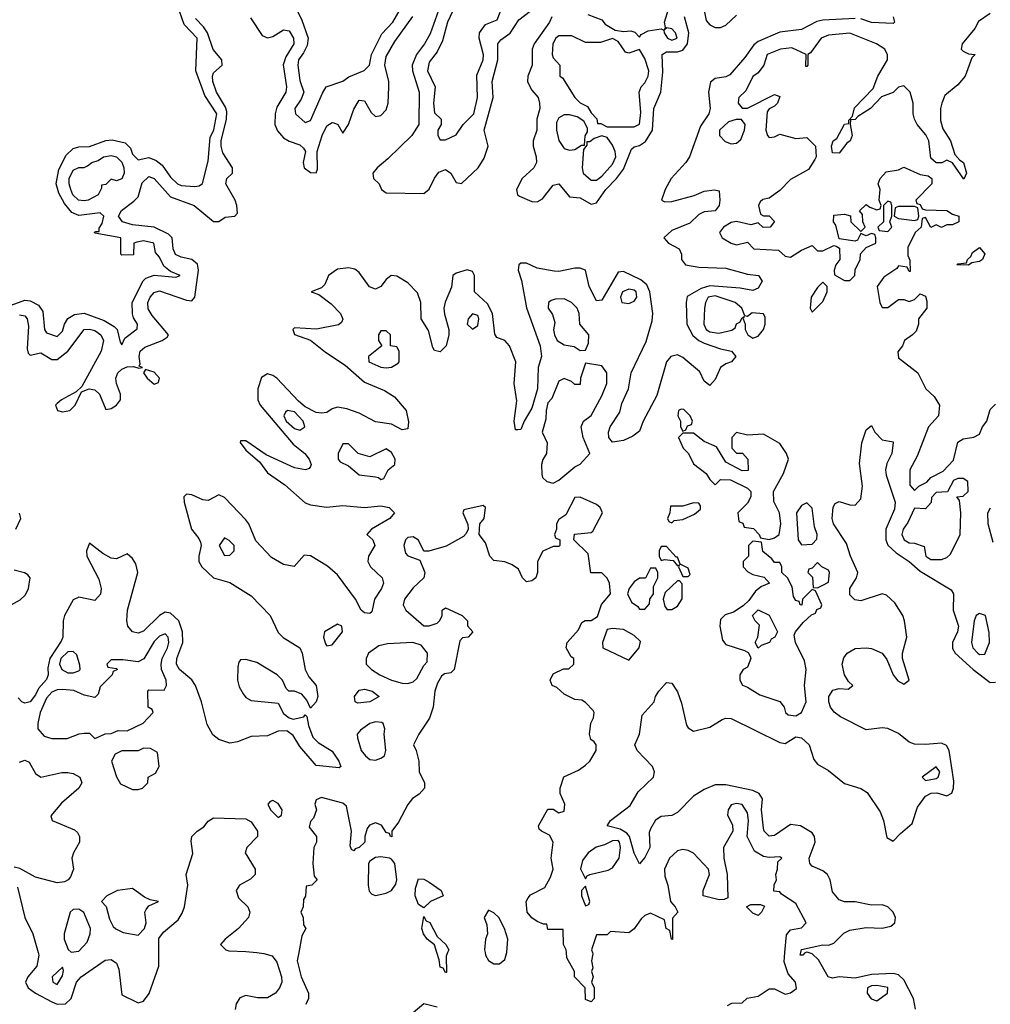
# Model space of a CAD drawing. Header units: inches. Extents: x 2710684 to 2828758, y 857022 to 965663.
# Tile 113 of 256: x 2766071 to 2769671, y 859808 to 863459. Entities that reach past the tile are written whole.
import ezdxf

# ---------------------------------------------------------------- set-up
doc = ezdxf.new("R2010")
doc.units = ezdxf.units.IN
doc.header["$MEASUREMENT"] = 0
doc.layers.add('C7865', color=7, linetype='Continuous')
doc.layers.add('C7866', color=7, linetype='Continuous')

msp = doc.modelspace()

# ---------------------------------------------------------------- linework, layer by layer
at = {"layer": 'C7865', "color": 4}
for points, elevation in [([(2766139.7, 860000), (2766142.4, 859990), (2766134.6, 859950), (2766100.9, 859910), (2766092.4, 859890), (2766102.6, 859870), (2766129.6, 859849.6), (2766190, 859817.3), (2766210, 859808.8), (2766240.9, 859810), (2766261.5, 859830), (2766281.7, 859890), (2766298.7, 859910), (2766388.5, 859971.5), (2766410, 859974.4), (2766430, 859960.7), (2766438.9, 859938.9), (2766450, 859844), (2766510, 859814), (2766530, 859820.3), (2766551.6, 859848.4), (2766587.4, 859950), (2766587.4, 860000)], 4), ([(2766950.1, 860000), (2766976.9, 859996.9), (2767007.7, 859987.8), (2767025.1, 859965.1), (2767042.3, 859910), (2767042.7, 859890), (2767035.2, 859870), (2767019.6, 859850), (2766990, 859832.5), (2766952.4, 859832.4), (2766910, 859840.9), (2766887, 859833), (2766873.6, 859810), (2766870, 859789.5)], 4), ([(2767106.3, 860000), (2767100.7, 859970), (2767114.8, 859910), (2767142, 859850), (2767142, 859830), (2767132.7, 859807.3)], 8), ([(2767657.9, 860000), (2767652.7, 859987.3), (2767654, 859926), (2767650, 859926), (2767642, 859942), (2767630, 859946), (2767627.3, 859972.7), (2767618.4, 860000)], 8), ([(2767796.8, 860000), (2767798.8, 859990), (2767810, 859971.3), (2767830, 859958), (2767850, 859958), (2767870, 859974), (2767877.4, 860000)], 12), ([(2768194.9, 860000), (2768196, 859996), (2768191.3, 859970), (2768196, 859944), (2768192, 859930), (2768198, 859910), (2768192, 859890), (2768202, 859870), (2768202, 859830), (2768190, 859818), (2768170, 859826), (2768168, 859870), (2768128, 859910), (2768128, 859930), (2768100.4, 859980.4), (2768098.8, 860000)], 8), ([(2768696.4, 859803.6), (2768712.7, 859812.7), (2768750, 859814), (2768768.4, 859831.6), (2768810, 859838), (2768850, 859866), (2768870, 859866), (2768910, 859846), (2768930, 859851), (2768952.5, 859867.5), (2768948.7, 859890), (2768921.3, 859921.3), (2768906, 859966), (2768908.9, 860000)], 8), ([(2768986, 860000), (2768981.4, 859998.6), (2768976, 859990), (2768965.2, 859990), (2768967.4, 860000)], 4), ([(2769393.8, 859790), (2769385.3, 859830), (2769350, 859898.7), (2769330, 859918.2), (2769310, 859922.5), (2769230, 859919.4), (2769170, 859905.1), (2769110, 859909.7), (2769085.4, 859905.4), (2769069.8, 859909.8), (2769033.6, 859973.6), (2769010, 859996), (2768994.6, 860000)], 4), ([(2767530, 859778), (2767570, 859811), (2767618.8, 859798.8)], 8)]:
    msp.add_lwpolyline(points, dxfattribs=dict(at, elevation=elevation))
at = {"layer": 'C7865', "color": 4, "elevation": 8}
for points in [[(2766230, 859946), (2766192, 859910), (2766194, 859890), (2766210, 859882), (2766230, 859914), (2766234, 859934)], [(2769250, 859878.7), (2769230, 859876.9), (2769214.8, 859870), (2769214, 859850), (2769228.3, 859828.3), (2769250, 859821), (2769289, 859850), (2769291.2, 859871.2)]]:
    msp.add_lwpolyline(points, close=True, dxfattribs=at)
at = {"layer": 'C7866', "color": 4}
for points, elevation in [([(2768178, 863478), (2768230, 863458), (2768242, 863442), (2768279.8, 863419.8), (2768310, 863414.8), (2768338, 863418), (2768352.7, 863412.7), (2768370, 863394), (2768375.3, 863404.7), (2768402, 863418), (2768450, 863424.7), (2768459.8, 863419.8), (2768461, 863410), (2768474, 863390), (2768490, 863382.6), (2768509.2, 863390), (2768502.7, 863410), (2768490, 863425.2), (2768471.6, 863428.4), (2768462, 863422), (2768466, 863430), (2768462, 863450), (2768494.8, 863554.8)], 8), ([(2768597.1, 863557.1), (2768616.4, 863456.4), (2768630, 863440.3), (2768650, 863430.2), (2768670, 863430.2), (2768690, 863439.1), (2768730, 863475.5)], 4), ([(2767686, 863510), (2767657.1, 863450), (2767639.5, 863380.5), (2767619.9, 863340.1), (2767590, 863302), (2767583, 863270), (2767611.3, 863210), (2767606, 863150), (2767610, 863114), (2767634, 863090), (2767634, 863070), (2767622, 863050), (2767622, 863030), (2767630, 863014), (2767650, 863014), (2767690, 863032), (2767715.3, 863070), (2767755.1, 863110), (2767768.9, 863171.1), (2767767, 863253), (2767789.4, 863310), (2767791.2, 863328.8), (2767774.5, 863390), (2767776, 863410), (2767798.6, 863441.4), (2767841.2, 863458.8), (2767864.5, 863515.5)], 8), ([(2766039.5, 862400.5), (2766090, 862419.5), (2766110, 862416.4), (2766140.9, 862400.9), (2766157.5, 862377.5), (2766162.8, 862310), (2766170, 862298), (2766210, 862284.7), (2766230, 862304.7), (2766237.2, 862330), (2766249.4, 862350.6), (2766274, 862366), (2766310, 862371), (2766384.1, 862344.1), (2766422, 862322), (2766432, 862310), (2766443.6, 862263.6), (2766450, 862254), (2766461.2, 862278.8), (2766507.3, 862312.7), (2766508, 862330), (2766493.2, 862353.2), (2766488.9, 862368.9), (2766488, 862410), (2766528.9, 862491.1), (2766539, 862501), (2766570, 862511.3), (2766650, 862504.7), (2766666, 862510), (2766630, 862526), (2766605.6, 862545.6), (2766590, 862578), (2766575.3, 862595.3), (2766568, 862630), (2766530, 862639), (2766505.4, 862634.6), (2766494, 862630), (2766492.7, 862587.3), (2766450, 862586), (2766446, 862590), (2766446, 862650), (2766350, 862668), (2766349.1, 862670.9), (2766354, 862674), (2766366, 862674), (2766366, 862686), (2766376.6, 862703.4), (2766382.9, 862730), (2766370, 862742.9), (2766290, 862733.3), (2766264.6, 862744.6), (2766237.6, 862777.6), (2766215.9, 862815.9), (2766206.3, 862850), (2766216.6, 862903.4), (2766243.6, 862956.4), (2766270, 862981.7), (2766290, 862987.8), (2766330, 862988.9), (2766390, 863010.7), (2766413.7, 863013.7), (2766462.5, 863002.5), (2766482.5, 862982.5), (2766490, 862961), (2766510, 862938.8), (2766550, 862947.7), (2766576.7, 862936.7), (2766599.5, 862919.5), (2766630, 862874.8), (2766656, 862850), (2766670, 862843.8), (2766719.3, 862840.7), (2766737.2, 862842.8), (2766748.9, 862851.1), (2766770, 862934), (2766778, 863022), (2766791.2, 863051.2), (2766801.6, 863110), (2766757.7, 863177.7), (2766724, 863270), (2766729.2, 863390), (2766681.1, 863441.1), (2766664, 863490)], 8), ([(2767101, 863490), (2767117.5, 863457.5), (2767140.5, 863390), (2767137, 863363), (2767124.2, 863335.8), (2767104.9, 863310), (2767102.8, 863290), (2767110, 863234), (2767124.7, 863190), (2767115.3, 863164.7), (2767092, 863130), (2767094, 863110), (2767130, 863078), (2767150, 863084.7), (2767193.6, 863186.4), (2767208, 863210), (2767270, 863231), (2767292.3, 863247.7), (2767348.9, 863271.1), (2767368, 863290), (2767376, 863330), (2767413.6, 863406.4), (2767455.1, 863450), (2767482.7, 863497.3)], 8), ([(2767630.2, 863510), (2767593.1, 863406.9), (2767572.6, 863370), (2767542.4, 863330), (2767526.2, 863290), (2767528.2, 863270), (2767552.4, 863190), (2767551.3, 863070), (2767524.9, 863030), (2767436.7, 862943.3), (2767396.5, 862910), (2767381.1, 862890), (2767383, 862870), (2767404.4, 862850), (2767412.7, 862830), (2767430, 862817), (2767570, 862814), (2767590, 862830.4), (2767609.1, 862870.9), (2767625.9, 862894.1), (2767650, 862903.7), (2767670, 862890.4), (2767690, 862854.9), (2767710, 862852), (2767771, 862910), (2767794, 862946), (2767808.7, 862990), (2767793.1, 863050), (2767826.6, 863170), (2767823.5, 863230), (2767843.9, 863310), (2767844.7, 863370), (2767855.6, 863384.4), (2767890.6, 863409.4), (2767921.6, 863458.4), (2767964.2, 863490)], 4), ([(2769670, 863482), (2769627.3, 863452.7), (2769613.7, 863426.3), (2769566, 863370), (2769562, 863350), (2769570, 863342), (2769590, 863332), (2769614, 863330), (2769602, 863318), (2769577.3, 863250), (2769550, 863218), (2769502.3, 863177.7), (2769490.4, 863150), (2769485.5, 863130), (2769485.5, 863085.5), (2769494.9, 863054.9), (2769522.8, 863010), (2769539.6, 862959.6), (2769558, 862938), (2769571, 862930), (2769582, 862890), (2769572.7, 862867.3), (2769530, 862928), (2769510, 862938), (2769491.1, 862928.9), (2769470, 862928), (2769450, 862946), (2769442.7, 863010), (2769431.8, 863031.8), (2769399, 863070), (2769389, 863090), (2769384, 863110), (2769384, 863150), (2769374, 863190), (2769350, 863213.2), (2769330, 863208.7), (2769310, 863188.7), (2769267.1, 863172.9), (2769226.8, 863130), (2769179.8, 863100.2), (2769170, 863088.7), (2769152.7, 863087.3), (2769151.3, 863070), (2769158.8, 863030), (2769151, 863010), (2769138.8, 863001.2), (2769110, 862964), (2769085.2, 862965.2), (2769082, 862990), (2769088, 863010), (2769102, 863018), (2769130, 863072), (2769146, 863074), (2769146, 863086), (2769159, 863101), (2769167.2, 863132.8), (2769236, 863204), (2769254, 863250), (2769289.2, 863310), (2769289.1, 863329.1), (2769279, 863350), (2769248.7, 863370), (2769150, 863409.4), (2769070, 863401.6), (2769042.8, 863390), (2769003.6, 863336.4), (2768994, 863330), (2768994, 863290), (2768990, 863286), (2768986, 863286), (2768988, 863330), (2768935.1, 863355.1), (2768892, 863350), (2768842.8, 863330), (2768831.3, 863290), (2768810, 863262), (2768790, 863248), (2768764.5, 863195.5), (2768738, 863170), (2768736.9, 863163.1), (2768736, 863150), (2768750, 863131.3), (2768770, 863131.3), (2768870, 863182), (2768890, 863174), (2768882, 863150), (2768870, 863138), (2768850, 863128), (2768842.8, 863117.2), (2768838, 863050), (2768844.7, 863030), (2768850, 863022), (2768870, 863024.7), (2768890, 863034), (2768950, 863018.8), (2768990, 863022), (2769022, 862990), (2769024.7, 862950), (2769019.8, 862940.2), (2768996.3, 862903.7), (2768930, 862866.6), (2768890, 862826), (2768850, 862797.2), (2768827.3, 862792.7), (2768816.9, 862783.1), (2768811.3, 862770), (2768818, 862738), (2768830, 862732), (2768850, 862732), (2768870.7, 862710.7), (2768854, 862690), (2768828.9, 862688.9), (2768810, 862706), (2768782, 862698), (2768730, 862711.1), (2768710, 862707.3), (2768680.7, 862690), (2768666, 862670), (2768676, 862650), (2768710, 862630.7), (2768730, 862624.7), (2768770, 862634), (2768794, 862610), (2768884.7, 862604.7), (2768910, 862582), (2768930, 862578), (2768970, 862604.7), (2769010, 862622), (2769030, 862602), (2769050, 862602), (2769090, 862622), (2769099.6, 862619.6), (2769111.6, 862611.6), (2769112, 862570), (2769098, 862550), (2769092, 862530), (2769092.7, 862512.7), (2769130, 862492), (2769150, 862492), (2769168, 862510), (2769168.9, 862531.1), (2769188, 862570), (2769188.7, 862591.3), (2769210, 862614), (2769246, 862630), (2769246, 862650), (2769242, 862662), (2769230, 862666), (2769210, 862658), (2769190, 862666), (2769178, 862642), (2769170, 862638), (2769110, 862646), (2769097.2, 862697.2), (2769088.7, 862710), (2769090, 862734), (2769130, 862738), (2769152, 862732), (2769154, 862710), (2769190, 862674), (2769206, 862690), (2769198, 862710), (2769196.4, 862736.4), (2769186, 862750), (2769210, 862774), (2769223.6, 862763.6), (2769250, 862754), (2769262, 862758), (2769266, 862770), (2769258, 862790), (2769262, 862830), (2769255.3, 862850), (2769262, 862870), (2769284.7, 862895.3), (2769330, 862902), (2769350, 862912), (2769410, 862884.7), (2769439.6, 862879.6), (2769454, 862870), (2769454, 862850), (2769394, 862790), (2769398, 862778), (2769410, 862774), (2769418, 862758), (2769430, 862754), (2769510, 862751.3), (2769530, 862738), (2769554, 862730), (2769554, 862710), (2769530, 862698), (2769510, 862698), (2769490, 862688.7), (2769470, 862698), (2769450, 862688), (2769430, 862726), (2769418, 862722), (2769414, 862690), (2769392, 862670), (2769365.4, 862614.6), (2769364.7, 862584.7), (2769372.7, 862567.3), (2769374, 862526), (2769370, 862526), (2769362, 862542), (2769330, 862546), (2769323.6, 862536.4), (2769275.3, 862504.7), (2769251.3, 862470), (2769261, 862410), (2769270, 862392), (2769290, 862391.3), (2769330, 862422), (2769350, 862422), (2769370, 862414), (2769390, 862422), (2769410, 862442), (2769430, 862434), (2769435.3, 862415.3), (2769434.8, 862390), (2769404.7, 862350), (2769404.7, 862330), (2769395.3, 862304.7), (2769382, 862290), (2769352, 862270), (2769344.7, 862250), (2769327.1, 862227.1), (2769330, 862204.7), (2769402, 862150), (2769431.3, 862090), (2769462, 862062), (2769482, 862030), (2769478, 861990), (2769442, 861950), (2769398.8, 861841.2), (2769372, 861790), (2769372.7, 861732.7), (2769390, 861714), (2769406, 861730), (2769435.3, 861744.7), (2769450, 861762), (2769495.3, 861784.7), (2769534, 861826), (2769550, 861892), (2769570, 861904.7), (2769610, 861911.3), (2769630, 861922), (2769642, 861950), (2769658, 861970), (2769670, 862014), (2769690, 862034)], 8), ([(2769170, 863464), (2769050, 863457.2), (2769027.3, 863452.7), (2768970, 863422.2), (2768890, 863412.4), (2768810, 863377.6), (2768793.9, 863366.1), (2768760.7, 863319.3), (2768705.2, 863254.7), (2768690, 863246.6), (2768650, 863241.1), (2768632.7, 863227.3), (2768625.2, 863190), (2768631.6, 863130), (2768627, 863110), (2768595.6, 863064.4), (2768554.9, 862950), (2768542, 862930), (2768486.7, 862870), (2768465.4, 862830), (2768450.8, 862790), (2768463.1, 862783.1), (2768490, 862784.4), (2768572.3, 862807.7), (2768610, 862823.1), (2768648, 862828), (2768664.7, 862824.7), (2768668, 862790), (2768664.9, 862770), (2768650.2, 862749.7), (2768610, 862746), (2768590, 862736.3), (2768555.9, 862704.1), (2768490, 862676.9), (2768460.4, 862650), (2768477.3, 862630), (2768517.1, 862610), (2768524.9, 862590), (2768524.9, 862570), (2768540.7, 862550), (2768590, 862541.3), (2768690, 862537.4), (2768770, 862515.3), (2768810.4, 862510.4), (2768824, 862490), (2768810, 862463.7), (2768790, 862454.5), (2768743.1, 862463.1), (2768630, 862471.9), (2768597.8, 862462.2), (2768547, 862433), (2768542.6, 862410), (2768545.2, 862330), (2768567.8, 862287.8), (2768589.3, 862269.3), (2768610, 862259.6), (2768670, 862238.3), (2768710.7, 862230), (2768727.3, 862210), (2768711.3, 862190), (2768690, 862182.9), (2768670.3, 862169.7), (2768650, 862125.2), (2768630, 862102.7), (2768610, 862119.3), (2768593.3, 862153.3), (2768530, 862206), (2768510, 862215.8), (2768485.5, 862210), (2768469.3, 862190.7), (2768434.2, 862065.8), (2768383.8, 861970), (2768370, 861934), (2768345.5, 861914.5), (2768310, 861898.7), (2768270, 861892.3), (2768256.2, 861910), (2768255.1, 861930), (2768260.5, 861950), (2768296.2, 862003.8), (2768304.1, 862035.9), (2768328.3, 862090), (2768338.3, 862150), (2768394.4, 862265.6), (2768417, 862343), (2768419.2, 862370), (2768408, 862450), (2768396.4, 862476.4), (2768375, 862495), (2768310, 862525.6), (2768290, 862522.7), (2768230, 862419), (2768210, 862417.2), (2768182.4, 862470), (2768169.3, 862530), (2768150, 862537.2), (2768130, 862538.2), (2768070, 862525.7), (2768053, 862527), (2767990, 862537.4), (2767950, 862556.3), (2767930, 862556.3), (2767921.6, 862550), (2767919.5, 862530), (2767931.8, 862491.8), (2767950, 862391), (2768001.7, 862250), (2768006.4, 862210), (2767994, 862170), (2767991.4, 862090), (2767970, 862019), (2767942, 861970), (2767930, 861939), (2767918, 861938), (2767910, 861938), (2767905.1, 861970), (2767914.7, 862045.3), (2767904.4, 862110), (2767911.3, 862190), (2767887.6, 862250), (2767870, 862269.6), (2767841.1, 862281.1), (2767832.9, 862292.9), (2767824.5, 862370), (2767805.4, 862405.4), (2767758, 862450), (2767758, 862510), (2767750, 862526), (2767730, 862531), (2767690, 862519.7), (2767677.1, 862510), (2767673, 862467), (2767648.5, 862411.5), (2767644.4, 862390), (2767646.7, 862366.7), (2767663, 862310), (2767663, 862290), (2767652.4, 862250), (2767630, 862227.3), (2767610, 862232.7), (2767603.3, 862243.3), (2767586.6, 862306.6), (2767559.5, 862350), (2767558.3, 862410), (2767545.9, 862445.9), (2767510, 862483.1), (2767470, 862508.2), (2767449.1, 862510.9), (2767430, 862496.2), (2767410, 862469.6), (2767390, 862459.7), (2767368.1, 862468.1), (2767330, 862522), (2767314.1, 862534.1), (2767290, 862538.9), (2767250, 862534.6), (2767216.9, 862510), (2767202.3, 862477.7), (2767190, 862465.2), (2767152, 862450), (2767179.9, 862439.9), (2767225.7, 862405.7), (2767260.4, 862370), (2767270, 862348.7), (2767264.1, 862335.9), (2767252.9, 862327.1), (2767171.4, 862311.4), (2767090, 862316.2), (2767083.8, 862310), (2767090, 862291.3), (2767150, 862270.8), (2767205.7, 862225.7), (2767278.5, 862178.5), (2767350, 862115.3), (2767423.8, 862083.8), (2767460.5, 862060.5), (2767503.8, 862010), (2767512.4, 861967.6), (2767510, 861942), (2767490, 861938), (2767450, 861959.7), (2767390, 861968.2), (2767330, 861999.8), (2767283.7, 862016.3), (2767250, 862022), (2767230, 862016), (2767210, 862002.9), (2767190, 861999.7), (2767170, 862002.6), (2767130, 862024.2), (2767105, 862045), (2767024.7, 862130), (2767010, 862140.4), (2766990, 862145.7), (2766967.7, 862132.3), (2766954.2, 862090), (2766954.7, 862050), (2766962.7, 862030), (2767085.2, 861885.2), (2767128.4, 861850), (2767144.4, 861830), (2767152.4, 861810), (2767150, 861802), (2767145.2, 861794.8), (2767130.4, 861789.6), (2767090, 861798), (2766985.3, 861845.3), (2766910, 861898), (2766890, 861898), (2766888.3, 861891.7), (2766910, 861862.6), (2766960.2, 861820.3), (2766990, 861779), (2767054.4, 861734.4), (2767130, 861668.1), (2767150, 861660.2), (2767208.5, 861651.6), (2767270, 861657.3), (2767350, 861650.2), (2767410, 861657), (2767441, 861650), (2767461, 861630), (2767444, 861610), (2767376, 861570), (2767358.8, 861550), (2767380.7, 861530), (2767388, 861510), (2767364.2, 861470), (2767361.7, 861450), (2767372, 861430), (2767415.3, 861390), (2767420.3, 861370), (2767413.4, 861350), (2767386.7, 861310), (2767376.4, 861263.6), (2767370, 861257.2), (2767350, 861259.5), (2767338, 861270), (2767316.9, 861310), (2767250, 861400.4), (2767213.1, 861433.1), (2767150, 861471.1), (2767126.6, 861473.4), (2767088.5, 861431.5), (2767050, 861438.7), (2767004.4, 861464.4), (2766946.5, 861526.5), (2766920.7, 861590), (2766910, 861604.7), (2766830, 861686.9), (2766810, 861697), (2766770, 861675.8), (2766750, 861678.7), (2766710, 861696.8), (2766690, 861699.7), (2766679.5, 861690), (2766680.7, 861670), (2766707.9, 861570), (2766735.5, 861535.5), (2766741.3, 861521.3), (2766744, 861510), (2766735.6, 861470), (2766736, 861450), (2766746, 861430), (2766789.4, 861389.4), (2766850, 861372.6), (2766930, 861323.1), (2767000.3, 861250), (2767030, 861187), (2767048.7, 861168.7), (2767110.2, 861130.2), (2767118.9, 861110), (2767130.2, 861050.3), (2767143.1, 861023.1), (2767170.3, 860990.3), (2767176.3, 860950), (2767171, 860930), (2767150, 860906), (2767136, 860936), (2767118, 860958), (2767090, 860969.2), (2767068.9, 860968.9), (2767059, 860979), (2767045.6, 861010), (2767026, 861030), (2766950, 861075.8), (2766910, 861087.4), (2766890, 861085.1), (2766883.2, 861076.8), (2766879.9, 861060.1), (2766879.2, 861010), (2766885.6, 860985.6), (2766900, 860960), (2766910, 860946), (2766930, 860935.3), (2767030, 860924.7), (2767050, 860886.8), (2767070, 860870.6), (2767085.2, 860865.2), (2767125.2, 860874.8), (2767130, 860882), (2767136, 860876), (2767142.5, 860842.5), (2767158.5, 860798.5), (2767178.5, 860778.5), (2767230, 860746.8), (2767254.8, 860710), (2767262, 860690), (2767255.3, 860684.7), (2767170, 860694), (2767110, 860764), (2767085.6, 860805.6), (2767062, 860822), (2767030, 860820.7), (2766990, 860804), (2766930, 860801.6), (2766879, 860781), (2766850, 860776.2), (2766809.6, 860789.6), (2766787, 860807), (2766765.8, 860845.8), (2766745.3, 860930), (2766723.5, 860990), (2766710, 861011.2), (2766664, 861050), (2766653.1, 861070), (2766654.4, 861090), (2766676.5, 861150), (2766674.8, 861190), (2766661.7, 861230), (2766630, 861258.9), (2766610, 861262), (2766590, 861249.7), (2766530, 861192.4), (2766510, 861184.7), (2766489.3, 861190), (2766471.8, 861210), (2766467.8, 861230), (2766471.5, 861270), (2766509.8, 861410), (2766502, 861442), (2766490, 861461.3), (2766470, 861478), (2766430, 861459.7), (2766410, 861463.1), (2766379.5, 861479.5), (2766330, 861518), (2766318.3, 861490), (2766319.6, 861470), (2766365.1, 861385.1), (2766373.2, 861350), (2766371.1, 861328.9), (2766350, 861305.7), (2766290, 861318), (2766270, 861307.8), (2766237.8, 861250), (2766232.1, 861230), (2766231.6, 861170), (2766225.4, 861154.6), (2766183.2, 861090), (2766175.4, 861055.4), (2766176.5, 861030), (2766170, 861013.2), (2766140.4, 860979.6), (2766130, 860956), (2766110, 860929.5), (2766090, 860924.5), (2766079, 860930), (2766064.9, 860944.9)], 4), ([(2766070, 862364.9), (2766090, 862361.3), (2766098.9, 862350), (2766103.2, 862323.2), (2766098.7, 862238.7), (2766102.5, 862222.5), (2766110, 862215.5), (2766150, 862224), (2766190, 862199.5), (2766210, 862199), (2766249.7, 862230), (2766309.8, 862310.2), (2766330, 862312.1), (2766350, 862306.2), (2766372.6, 862290), (2766382, 862270), (2766373, 862230), (2766301, 862099), (2766280.7, 862079.3), (2766226, 862050), (2766210, 862035.6), (2766204.4, 862030), (2766211, 862010), (2766230, 862005.5), (2766257, 862010), (2766277.4, 862030), (2766300.7, 862079.3), (2766329.3, 862090.7), (2766350, 862086.7), (2766366.7, 862070), (2766390, 862013.4), (2766410, 862017), (2766430.6, 862029.4), (2766445.1, 862050), (2766444.8, 862070), (2766429.7, 862110), (2766427.1, 862130), (2766435.4, 862150), (2766450, 862163.6), (2766470, 862171.5), (2766492.8, 862172.8), (2766512.9, 862167.1), (2766526, 862170), (2766514.6, 862174.6), (2766517.5, 862182.5), (2766513.7, 862210), (2766518.3, 862230), (2766535.2, 862244.8), (2766599.3, 862270), (2766618, 862282), (2766622.7, 862290), (2766562.3, 862362.3), (2766547.1, 862387.1), (2766546.2, 862410), (2766555.1, 862430), (2766570, 862447.8), (2766590, 862454.2), (2766690, 862419), (2766710, 862417), (2766720.4, 862430), (2766734.8, 862530), (2766730, 862553), (2766710, 862569.8), (2766670, 862578.8), (2766648.5, 862588.5), (2766640.3, 862610), (2766636, 862650), (2766623.5, 862663.5), (2766569.8, 862689.8), (2766490, 862698.8), (2766452.3, 862710), (2766436.9, 862730), (2766448.2, 862751.8), (2766494.4, 862785.6), (2766510, 862802.4), (2766525.8, 862854.2), (2766550, 862878), (2766570.1, 862870.1), (2766630, 862802.8), (2766718, 862770), (2766790, 862710.7), (2766810, 862710.8), (2766833.6, 862726.4), (2766869.4, 862730.6), (2766878.4, 862741.6), (2766876.9, 862770), (2766869.7, 862790), (2766835.1, 862850), (2766839.5, 862870), (2766860.9, 862890), (2766859.7, 862910), (2766825, 862965), (2766817.7, 862990), (2766817.7, 863010), (2766838, 863090), (2766838.8, 863118.8), (2766834.5, 863134.5), (2766801.2, 863190), (2766787.1, 863230), (2766785.8, 863250), (2766790, 863262), (2766822, 863290), (2766821.3, 863310), (2766789.1, 863349.1), (2766767.9, 863410), (2766753, 863433), (2766723.5, 863463.5)], 4), ([(2766926.5, 863466.5), (2766970, 863400.3), (2766990, 863391.3), (2767010, 863397.2), (2767050, 863422), (2767070, 863417.4), (2767087.1, 863390), (2767088.1, 863370), (2767058.1, 863321.9), (2767047.9, 863292.1), (2767060.7, 863210), (2767058.6, 863190), (2767025.3, 863134.7), (2767018.3, 863110), (2767017.7, 863070), (2767027.2, 863047.2), (2767050, 863020.8), (2767070, 863008.2), (2767110, 862994.9), (2767123, 862983), (2767130.6, 862970), (2767122.3, 862930), (2767126.3, 862910), (2767150, 862892.4), (2767170, 862890.8), (2767175.8, 862904.2), (2767174.7, 862970), (2767192.6, 863030), (2767210, 863065.5), (2767230, 863078.4), (2767236.7, 863076.7), (2767250.8, 863070), (2767270, 863038), (2767290, 863070.8), (2767310, 863127.3), (2767330, 863160.5), (2767350, 863158), (2767375.1, 863115.1), (2767390, 863099.5), (2767410, 863103.6), (2767430, 863125.3), (2767437.7, 863150), (2767439.8, 863210), (2767439.8, 863230), (2767425.3, 863290), (2767430, 863322), (2767461.9, 863378.1), (2767529.2, 863470.8)], 4), ([(2768044.2, 863470), (2768035.3, 863450), (2767979, 863370), (2767971.7, 863350), (2767972, 863290), (2767955.6, 863250), (2767954.6, 863230), (2767959.1, 863219.1), (2767970, 863197.3), (2767993.4, 863170), (2767999.3, 863150), (2768000.4, 863130), (2767988.8, 863090), (2767988.7, 863050), (2767974.9, 863010), (2767974.9, 862990), (2767986.3, 862950), (2767987.2, 862930), (2767977.6, 862910), (2767934.9, 862870), (2767913.4, 862830), (2767917.1, 862810), (2767924.8, 862804.8), (2767970, 862785), (2767990, 862783.6), (2768010, 862794.9), (2768050, 862845.3), (2768070, 862850.4), (2768110, 862802.4), (2768150, 862798), (2768190, 862775.6), (2768210, 862780.3), (2768245.3, 862830), (2768284.8, 862870), (2768310, 862905.3), (2768340.6, 862979.4), (2768350, 862988.2), (2768370, 862992.2), (2768392.2, 863007.8), (2768418.2, 863050), (2768422.5, 863130), (2768448.7, 863190), (2768455.9, 863264.1), (2768454, 863330), (2768470, 863340.3), (2768510, 863339.3), (2768530, 863346), (2768547.8, 863370), (2768552.9, 863410), (2768536.4, 863470)], 4), ([(2769310.5, 863470), (2769314.8, 863450), (2769310, 863445.2), (2769230, 863448), (2769190, 863462.4)], 4), ([(2768967.4, 860000), (2768970, 860011.8), (2769050, 860028.8), (2769070, 860027.2), (2769090, 860034.9), (2769128, 860072), (2769150, 860082.8), (2769210, 860093.6), (2769270, 860090.2), (2769301.8, 860098.2), (2769316.4, 860110), (2769318.7, 860130), (2769310.6, 860150.6), (2769290, 860169.7), (2769270, 860177.6), (2769230, 860176.4), (2769170, 860188.5), (2769130, 860188.3), (2769110, 860195.8), (2769085.7, 860225.7), (2769076.8, 860270), (2769066.6, 860290), (2769050, 860302.7), (2769010, 860320.4), (2769001.5, 860330), (2768998.4, 860350), (2769021.2, 860410), (2769018.2, 860430), (2769010, 860444.2), (2768966.6, 860470), (2768930, 860475), (2768870, 860434.5), (2768850, 860431.2), (2768832.6, 860450), (2768830, 860462), (2768822.2, 860530), (2768825.7, 860570), (2768813.3, 860590), (2768790, 860600.8), (2768690, 860621.6), (2768650, 860621.6), (2768610, 860604.6), (2768570, 860580.3), (2768510, 860519.7), (2768490, 860508), (2768450, 860505.1), (2768429.3, 860490.7), (2768410, 860459.3), (2768406, 860446), (2768408.5, 860390), (2768390, 860352.7), (2768370, 860329), (2768350, 860369), (2768332.1, 860430), (2768323.2, 860443.2), (2768297.7, 860457.7), (2768249.2, 860470), (2768262, 860490), (2768334.8, 860545.2), (2768364.4, 860595.6), (2768421.3, 860650), (2768425.4, 860670), (2768418.3, 860690), (2768361.2, 860750), (2768352.7, 860770), (2768369.2, 860810), (2768380.1, 860879.9), (2768424, 860930), (2768429, 860950), (2768441.2, 860970), (2768470, 861001), (2768490, 860998.8), (2768510, 860967.3), (2768525.1, 860925.1), (2768543.9, 860843.9), (2768550, 860833.4), (2768570, 860820.7), (2768630, 860835.5), (2768675.8, 860864.2), (2768690, 860868.9), (2768710, 860867.8), (2768890, 860778.9), (2768910, 860775.8), (2768950, 860799.5), (2768970, 860797), (2768998.5, 860770), (2769016.5, 860716.5), (2769030, 860698.9), (2769070, 860675.3), (2769130, 860627.2), (2769190, 860608.2), (2769213.6, 860593.6), (2769261.9, 860521.8), (2769274.7, 860490), (2769287.2, 860427.2), (2769310, 860412.7), (2769337.7, 860442.3), (2769381.4, 860478.6), (2769400.9, 860539.1), (2769430, 860580.3), (2769451.3, 860591.3), (2769472.8, 860592.8), (2769510, 860581.1), (2769528.5, 860591.6), (2769534.6, 860610), (2769535.3, 860635.3), (2769518.4, 860750), (2769508, 860768), (2769490, 860777.2), (2769430, 860771.2), (2769390, 860773.3), (2769370, 860780.7), (2769330, 860812.8), (2769290, 860831), (2769270, 860833.5), (2769210, 860826.6), (2769114.5, 860874.5), (2769091.8, 860891.8), (2769078, 860910), (2769071.2, 860930), (2769071.5, 860950), (2769086.9, 860973.1), (2769110, 860978.7), (2769143.2, 860976.8), (2769161.2, 860990), (2769144.9, 861004.9), (2769129.7, 861029.7), (2769121.7, 861070), (2769127.4, 861092.6), (2769139.6, 861110), (2769170, 861127.4), (2769210, 861130.3), (2769230, 861127), (2769270, 861110.4), (2769287.2, 861087.2), (2769310, 861030.5), (2769327.8, 861007.8), (2769350, 860995.8), (2769369.5, 861010), (2769344.4, 861090), (2769344.4, 861110), (2769361.5, 861170), (2769352.9, 861230), (2769346, 861250), (2769316.5, 861296.5), (2769285.5, 861325.5), (2769269.7, 861329.7), (2769190, 861304.7), (2769167.8, 861307.8), (2769150, 861326), (2769149.7, 861350), (2769174.3, 861390), (2769179.8, 861410), (2769151.9, 861470), (2769137.4, 861517.5), (2769089.7, 861590), (2769084, 861610), (2769088.4, 861651.6), (2769095.3, 861664.7), (2769110, 861672.7), (2769150, 861660.3), (2769170, 861659.5), (2769190, 861682.8), (2769196.5, 861730), (2769186, 861814), (2769193.6, 861890), (2769210, 861938.8), (2769230, 861954), (2769242.8, 861930), (2769270, 861901), (2769310, 861894), (2769311, 861891), (2769304.9, 861850), (2769286.6, 861813.4), (2769282, 861790), (2769284.7, 861770), (2769317.7, 861670), (2769315.8, 861644.2), (2769282.8, 861570), (2769283.2, 861530), (2769290.2, 861510.2), (2769322.1, 861482.1), (2769370.1, 861450.1), (2769410, 861414.4), (2769524.9, 861344.9), (2769533.7, 861330), (2769532.3, 861270), (2769552.3, 861210), (2769549.2, 861190), (2769530.2, 861150), (2769530, 861127.7), (2769540.3, 861110), (2769606.7, 861050), (2769670, 861001.7), (2769690, 861003.1)], 4), ([(2768098.8, 860000), (2768098, 860010), (2768088, 860030), (2768086, 860086), (2768030, 860086), (2768026, 860106), (2768014, 860106), (2767990, 860115.3), (2767970, 860129), (2767953.2, 860150), (2767949.2, 860190), (2767956.5, 860203.5), (2767966, 860214), (2768018, 860242), (2768040.2, 860279.8), (2768049.2, 860310), (2768042, 860350), (2768049.3, 860410), (2768035.3, 860435.3), (2768006, 860450), (2767998, 860458), (2767995.3, 860470), (2768030, 860532), (2768050, 860532), (2768070, 860518), (2768090, 860524.7), (2768093.2, 860550), (2768075.3, 860590), (2768075.3, 860610), (2768088.7, 860651.3), (2768143.2, 860676.8), (2768170, 860694.8), (2768185.2, 860710), (2768209, 860750), (2768208.7, 860770), (2768202, 860782), (2768189, 860790), (2768184, 860810), (2768189.4, 860850.6), (2768199, 860870), (2768202, 860890), (2768198, 860898), (2768170, 860928), (2768156.4, 860936.4), (2768130, 860938), (2768090, 860958), (2768063.1, 860983.1), (2768046, 860990), (2768038, 861010), (2768050, 861034), (2768088.4, 861051.6), (2768107.3, 861052.7), (2768126, 861070), (2768126, 861090), (2768116.4, 861096.4), (2768098, 861130), (2768102, 861150), (2768143.1, 861196.9), (2768156.4, 861223.6), (2768168.4, 861231.6), (2768190, 861232), (2768214, 861246), (2768229.1, 861290.9), (2768262, 861330), (2768259, 861370), (2768250, 861388), (2768230, 861408), (2768188.7, 861408.7), (2768179, 861479), (2768126, 861530), (2768128.7, 861551.3), (2768190, 861558), (2768197.2, 861562.8), (2768232.7, 861630), (2768224, 861650), (2768210, 861661.2), (2768150, 861689), (2768130, 861688), (2768096.8, 861623.2), (2768070, 861606), (2768062, 861590), (2768062, 861570), (2768054, 861550), (2768058, 861538), (2768074, 861530), (2768074, 861510), (2768070, 861506), (2768050, 861506), (2768011.6, 861488.4), (2767992, 861450), (2767991.3, 861410), (2767984.7, 861390), (2767970, 861379), (2767950, 861375.3), (2767935.3, 861390), (2767921.2, 861421.2), (2767898, 861438), (2767870, 861449.2), (2767830, 861454), (2767814, 861470), (2767798.9, 861518.9), (2767775.3, 861550), (2767778, 861590), (2767794, 861610), (2767798, 861650), (2767790, 861658), (2767718, 861642), (2767714, 861630), (2767732.7, 861587.3), (2767734, 861570), (2767726.4, 861553.6), (2767716.8, 861543.2), (2767652.7, 861507.3), (2767588.7, 861488.7), (2767570, 861488), (2767550, 861529), (2767530, 861542), (2767510, 861539.3), (2767502, 861530), (2767495.5, 861510), (2767501.6, 861481.6), (2767510.6, 861470.6), (2767555.3, 861455.3), (2767574, 861410), (2767570.4, 861389.6), (2767530, 861352.3), (2767498, 861310), (2767493.4, 861290), (2767502.8, 861270), (2767570, 861211.3), (2767590, 861211.3), (2767619, 861221), (2767629, 861231), (2767638, 861250), (2767638, 861270), (2767650, 861278), (2767712, 861250), (2767731.3, 861230), (2767732, 861212), (2767751.3, 861190), (2767734, 861170), (2767712.7, 861167.3), (2767703.6, 861156.4), (2767682, 861050), (2767670, 861038), (2767646.8, 861033.2), (2767635.3, 861024.7), (2767620.5, 860999.5), (2767610.7, 860970), (2767604.9, 860910), (2767590.4, 860869.6), (2767551.3, 860810), (2767532, 860770), (2767542, 860750), (2767551.3, 860710), (2767552, 860670), (2767572, 860630), (2767572, 860610), (2767553, 860587), (2767528.3, 860571.7), (2767510, 860548.7), (2767475.9, 860484.1), (2767451.3, 860450), (2767450.7, 860429.3), (2767446, 860430), (2767442, 860442), (2767430, 860446), (2767412.7, 860472.7), (2767390, 860481.2), (2767368, 860472), (2767359.8, 860460.2), (2767350.8, 860430), (2767350.7, 860410), (2767330, 860389.2), (2767315.3, 860384.7), (2767310, 860378), (2767302, 860382), (2767296.4, 860396.4), (2767302, 860450), (2767283.1, 860543.1), (2767270, 860554), (2767190, 860575.3), (2767170, 860566), (2767166, 860550), (2767171.3, 860530), (2767161, 860499), (2767150, 860486), (2767144.7, 860464.7), (2767172, 860430), (2767172, 860410), (2767162, 860390), (2767158, 860330), (2767163.6, 860283.6), (2767174, 860270), (2767154, 860250), (2767134, 860246), (2767131.1, 860208.9), (2767123.6, 860196.4), (2767122, 860170), (2767114, 860150), (2767122, 860130), (2767123.6, 860103.6), (2767132, 860090), (2767118, 860062), (2767106.3, 860000)], 8), ([(2766056.8, 861570), (2766075.8, 861610), (2766069.8, 861629.8)], 4), ([(2769680.7, 861520.7), (2769663.1, 861590), (2769661.3, 861630), (2769671.2, 861648.8)], 4), ([(2766039.7, 861290), (2766072.3, 861307.7), (2766093, 861327), (2766103.9, 861350), (2766109.6, 861390), (2766101.3, 861401.3), (2766088.5, 861408.5), (2766050, 861418)], 4), ([(2766070, 860706.7), (2766090, 860714), (2766105.7, 860705.7), (2766130, 860664), (2766150, 860650.4), (2766227.7, 860667.7), (2766250, 860668), (2766270, 860663.8), (2766294, 860650), (2766302, 860630), (2766290.5, 860610), (2766225.9, 860554.1), (2766187.1, 860507.1), (2766191.3, 860490), (2766274.7, 860454.7), (2766286, 860446), (2766293.4, 860430), (2766293, 860410), (2766270.5, 860370), (2766264.9, 860350), (2766270.5, 860310), (2766259, 860281), (2766250.3, 860269.7), (2766237.3, 860262.7), (2766210, 860258.7), (2766130, 860280.4), (2766071.4, 860311.4), (2766050, 860317.2)], 4), ([(2768908.9, 860000), (2768914.6, 860065.4), (2768930, 860084.7), (2768970, 860092), (2768988, 860110), (2768950, 860182), (2768896.4, 860216.4), (2768890, 860226), (2768868.4, 860228.4), (2768868.9, 860251.1), (2768878, 860270), (2768875.3, 860290), (2768882, 860310), (2768883.1, 860336.9), (2768898, 860350), (2768890, 860355.3), (2768850, 860352.7), (2768830, 860356), (2768796.6, 860376.6), (2768768.7, 860430), (2768774.5, 860490), (2768770, 860518), (2768750, 860548.7), (2768730, 860553.2), (2768710, 860548), (2768698, 860530), (2768696, 860510), (2768714, 860474), (2768716, 860450), (2768681, 860390), (2768682.8, 860350), (2768694.8, 860290), (2768696.9, 860203.1), (2768683.6, 860196.4), (2768664.7, 860195.3), (2768606, 860210), (2768606, 860230), (2768629, 860290), (2768625.2, 860310), (2768570, 860369), (2768550, 860379), (2768530, 860382), (2768510, 860378), (2768481, 860350), (2768462.8, 860310), (2768463.5, 860283.5), (2768474.8, 860250), (2768484.7, 860190), (2768502, 860170), (2768511.3, 860150), (2768492, 860128), (2768491.6, 860048.4), (2768488, 860050), (2768482, 860082), (2768468, 860090), (2768462, 860122), (2768410, 860146), (2768390, 860138), (2768375.3, 860124.7), (2768350, 860088), (2768330, 860074), (2768262, 860078), (2768250, 860066), (2768210, 860066), (2768192, 860010), (2768194.9, 860000)], 8), ([(2766587.4, 860000), (2766587.3, 860052.7), (2766604.4, 860075.6), (2766658.3, 860121.7), (2766673.8, 860146.2), (2766682, 860170), (2766694.8, 860250), (2766688, 860290), (2766712.8, 860367.2), (2766706.8, 860413.2), (2766709.2, 860430), (2766729, 860450), (2766754.2, 860465.8), (2766770, 860487.3), (2766790, 860499.3), (2766910, 860496.4), (2766930, 860484.9), (2766952.4, 860450), (2766953, 860430), (2766913.4, 860390), (2766906.7, 860370), (2766943.8, 860310), (2766944.9, 860290), (2766927.1, 860272.9), (2766886.4, 860250), (2766874.4, 860230), (2766883, 860203), (2766917.3, 860170), (2766924.9, 860150), (2766919.1, 860130), (2766882.4, 860090), (2766833, 860050), (2766816, 860030), (2766836, 860010), (2766846.1, 860006.1), (2766910, 860004.7), (2766950.1, 860000)], 4), ([(2766062.4, 860242.4), (2766090.2, 860130), (2766120.2, 860070), (2766139.7, 860000)], 4), ([(2767877.4, 860000), (2767878, 860002), (2767881.2, 860050), (2767868.9, 860088.9), (2767848, 860130), (2767830, 860148), (2767810, 860158), (2767794, 860130), (2767803.6, 860103.6), (2767806, 860070), (2767798.8, 860050), (2767794.8, 860010), (2767796.8, 860000)], 12), ([(2767618.4, 860000), (2767609, 860029), (2767582, 860050), (2767568.7, 860070), (2767562, 860090), (2767570, 860134), (2767578, 860118), (2767591.6, 860111.6), (2767619.6, 860059.6), (2767652, 860030), (2767662, 860010), (2767657.9, 860000)], 8), ([(2768994.6, 860000), (2768990, 860001.2), (2768986, 860000)], 4)]:
    msp.add_lwpolyline(points, dxfattribs=dict(at, elevation=elevation))
for points, elevation in [([(2768070, 863399.3), (2768058.8, 863390), (2768048, 863370), (2768045.5, 863330), (2768050, 863318), (2768074, 863290), (2768074, 863250), (2768083.6, 863243.6), (2768130, 863171), (2768150, 863151.3), (2768176.9, 863136.9), (2768190, 863114), (2768211.6, 863091.6), (2768214, 863074), (2768226, 863074), (2768250, 863062), (2768350, 863061.6), (2768370, 863071.3), (2768374.3, 863114.3), (2768368, 863190), (2768375.3, 863210), (2768390, 863224.7), (2768402, 863250), (2768404.5, 863270), (2768390, 863315.3), (2768370, 863348), (2768330, 863335.3), (2768318, 863338), (2768290, 863378), (2768270, 863388.7), (2768225.4, 863374.6), (2768170, 863374), (2768118.6, 863398.6)], 8), ([(2768110, 863106.6), (2768090, 863106.6), (2768070, 863095.1), (2768062, 863078), (2768062, 863050), (2768070, 863011.3), (2768090, 862981), (2768110, 862974.8), (2768130, 862978), (2768154, 862994), (2768166, 862994), (2768168.7, 863028.7), (2768176.4, 863043.6), (2768176.4, 863056.4), (2768163.1, 863083.1), (2768138.6, 863098.6)], 8), ([(2768748.4, 863088.4), (2768728.4, 863088.4), (2768699.8, 863080.2), (2768666.8, 863050), (2768666, 863030), (2768687.5, 863007.5), (2768710, 862998.8), (2768730, 863001), (2768745.6, 863014.4), (2768759, 863050), (2768762, 863070)], 8), ([(2768230, 863028.7), (2768201, 863019), (2768186, 863006), (2768174, 863006), (2768174, 862994), (2768162, 862978), (2768157.3, 862910), (2768160.7, 862890), (2768190, 862864), (2768210, 862864), (2768230, 862879.1), (2768270, 862923), (2768281.6, 862950), (2768279.6, 862970), (2768270, 862994), (2768250, 863022)], 8), ([(2766430, 862862), (2766410, 862868), (2766390, 862848), (2766374, 862846), (2766374, 862834), (2766362, 862810), (2766324.7, 862790), (2766310, 862786.9), (2766289.6, 862790), (2766268.4, 862810), (2766260.5, 862830), (2766254, 862850), (2766254.5, 862870), (2766270, 862900.7), (2766290, 862911.3), (2766310, 862911.3), (2766323.1, 862916.9), (2766338, 862930), (2766362.5, 862937.5), (2766382, 862950), (2766410, 862955.3), (2766430.4, 862950), (2766450, 862930.4), (2766457.6, 862910), (2766458, 862890), (2766450, 862869)], 4), ([(2769290, 862786), (2769274, 862770), (2769274, 862710), (2769254, 862690), (2769258, 862678), (2769290, 862674), (2769306, 862690), (2769298, 862710), (2769306, 862730), (2769306, 862770), (2769302, 862782)], 8), ([(2769390, 862766), (2769330, 862766), (2769318, 862762), (2769314, 862730), (2769330, 862722), (2769390, 862714), (2769402, 862718), (2769406, 862730), (2769402, 862762)], 8), ([(2769590, 862548.7), (2769546, 862550), (2769550, 862554), (2769582, 862558), (2769586, 862570), (2769599, 862581), (2769604, 862596), (2769630, 862614), (2769650.8, 862590.8), (2769642, 862570), (2769630, 862562), (2769602, 862558)], 8), ([(2768330, 862459.5), (2768306.4, 862450), (2768298.8, 862430), (2768304.7, 862410), (2768330, 862407.3), (2768350, 862416), (2768359.3, 862430), (2768357, 862450), (2768350, 862455.6)], 8), ([(2769050, 862486), (2769030, 862466), (2769006, 862430), (2769002, 862390), (2769010, 862374), (2769050, 862414), (2769066, 862450), (2769066, 862470)], 8), ([(2768090, 862424), (2768056.9, 862423.1), (2768042, 862418), (2768032, 862410), (2768031.3, 862390), (2768046.4, 862366.4), (2768056, 862336), (2768051, 862309), (2768054, 862290), (2768064, 862270), (2768090, 862254), (2768127.1, 862247.1), (2768150, 862232), (2768170, 862234), (2768180.4, 862259.6), (2768182, 862290), (2768148, 862330), (2768146, 862370), (2768138, 862390), (2768118, 862410)], 8), ([(2768650, 862435.3), (2768624.9, 862430), (2768614.4, 862410), (2768610.5, 862390), (2768608.4, 862330), (2768616.3, 862310), (2768630, 862302), (2768663.7, 862296.3), (2768712.7, 862307.3), (2768724, 862316), (2768730, 862331.3), (2768742, 862338), (2768750, 862354), (2768758, 862358), (2768754, 862350), (2768762, 862330), (2768762, 862310), (2768771.1, 862291.1), (2768790, 862278), (2768810, 862286), (2768829, 862310), (2768836, 862330), (2768835.1, 862355.1), (2768829, 862369), (2768787.7, 862372.3), (2768770, 862358), (2768760.4, 862360.4), (2768749, 862390), (2768724, 862410)], 8), ([(2767750, 862369), (2767734.8, 862350), (2767731, 862330), (2767750, 862311), (2767770, 862324.7), (2767774, 862350), (2767770, 862362)], 8), ([(2767430, 862306), (2767410, 862306), (2767402, 862290), (2767402, 862270), (2767414, 862250), (2767364.7, 862210), (2767366, 862190), (2767410, 862171), (2767430, 862168), (2767450, 862171.3), (2767474.6, 862185.4), (2767478, 862190), (2767478, 862230), (2767470, 862246), (2767446, 862250), (2767446, 862290)], 8), ([(2768170, 862186), (2768151, 862130), (2768150, 862106), (2768130, 862106), (2768118, 862118), (2768090, 862129), (2768070, 862119), (2768044.9, 862055.1), (2768030, 862039), (2768023.1, 862010), (2768022.4, 861977.6), (2768008.2, 861930), (2768026.8, 861890), (2768024.7, 861850), (2768011.1, 861828.9), (2768006, 861810), (2768007.1, 861772.9), (2768010, 861762), (2768026.4, 861746.4), (2768050, 861741), (2768070, 861751.3), (2768130, 861801), (2768150, 861811), (2768185.2, 861850), (2768160.9, 861910), (2768153.2, 861950), (2768162, 861970), (2768190, 861992), (2768230, 862064.7), (2768249, 862110), (2768248.7, 862150), (2768230, 862175.3)], 8), ([(2766538, 862162), (2766530.8, 862150), (2766543.7, 862130), (2766570, 862107.2), (2766586.3, 862113.7), (2766589.5, 862130), (2766570, 862152.6)], 4), ([(2767064.7, 862010), (2767056.3, 862003.7), (2767050.6, 861990), (2767058.7, 861970), (2767090, 861943.1), (2767110, 861937.3), (2767129, 861950), (2767122, 861970), (2767090, 862005.6)], 8), ([(2768524.7, 862015.3), (2768514, 862010), (2768512, 861990), (2768522, 861970), (2768522, 861950), (2768530, 861934), (2768542, 861938), (2768547.3, 861952.7), (2768562, 861958), (2768566, 861970), (2768558, 861990), (2768533.6, 862013.6)], 8), ([(2768730, 861928), (2768712, 861910), (2768712, 861870), (2768730, 861852), (2768752, 861852), (2768772, 861830), (2768772.7, 861787.3), (2768750, 861786), (2768690, 861818), (2768655.5, 861875.5), (2768610, 861895.3), (2768570, 861926), (2768530, 861926), (2768514, 861910), (2768532, 861870), (2768550.8, 861850.8), (2768570, 861812), (2768616.9, 861776.9), (2768630, 861754), (2768650, 861734), (2768670, 861754), (2768707.3, 861752.7), (2768770, 861722), (2768782, 861710), (2768782, 861690), (2768770, 861666), (2768734, 861630), (2768738, 861598), (2768752.7, 861592.7), (2768758, 861578), (2768792.7, 861572.7), (2768814, 861550), (2768818, 861538), (2768850, 861532), (2768870, 861538), (2768888, 861550), (2768894, 861590), (2768888.7, 861630), (2768867.3, 861672.7), (2768866, 861710), (2768903.1, 861776.9), (2768922, 861830), (2768915.3, 861850), (2768890, 861888), (2768830, 861922), (2768770, 861918)], 8), ([(2767290, 861886), (2767270, 861886), (2767252, 861850), (2767252, 861830), (2767259.6, 861819.6), (2767290, 861804.7), (2767330, 861771), (2767390, 861764.7), (2767402, 861762), (2767410, 861754), (2767422, 861758), (2767438, 861790), (2767462, 861810), (2767464, 861830), (2767450, 861854), (2767430, 861868), (2767370, 861838), (2767326, 861850)], 8), ([(2769570, 861758), (2769550, 861758), (2769534, 861750), (2769512, 861708), (2769470, 861706), (2769452.7, 861687.3), (2769451.6, 861668.4), (2769430, 861646), (2769390, 861648), (2769364.9, 861595.1), (2769347.3, 861570), (2769342.8, 861550), (2769351.3, 861530), (2769370, 861518.8), (2769390, 861518), (2769425.4, 861505.4), (2769432, 861470), (2769450, 861458), (2769490, 861458), (2769510, 861464.7), (2769523.1, 861476.9), (2769559, 861550), (2769561.2, 861630), (2769556.4, 861676.4), (2769546, 861690), (2769570, 861692), (2769588, 861710), (2769587.3, 861747.3)], 8), ([(2768570, 861668), (2768530, 861655.3), (2768484.7, 861655.3), (2768482, 861630), (2768474, 861610), (2768478, 861598), (2768490, 861594), (2768498, 861602), (2768530, 861606), (2768574, 861626), (2768595.3, 861644.7), (2768596.4, 861656.4), (2768590, 861666)], 8), ([(2768990, 861668), (2768970, 861658), (2768951.3, 861630), (2768958, 861530), (2768970, 861512), (2769010, 861514), (2769027.3, 861532.7), (2769028, 861550), (2769019, 861579), (2769010, 861648)], 8), ([(2766830, 861538), (2766811.3, 861510), (2766830, 861472), (2766850, 861474), (2766866, 861490), (2766866, 861510), (2766848.4, 861528.4)], 8), ([(2768470, 861506), (2768450, 861506), (2768442, 861490), (2768442, 861470), (2768450, 861454), (2768462, 861458), (2768494, 861454), (2768510, 861434), (2768518, 861438), (2768514, 861430), (2768530, 861394), (2768550, 861394), (2768558, 861402), (2768550, 861426), (2768520.4, 861440.4), (2768510, 861466), (2768506, 861466)], 8), ([(2768790, 861526), (2768774, 861510), (2768774, 861470), (2768754, 861450), (2768754, 861430), (2768771.6, 861411.6), (2768790, 861402), (2768832, 861392), (2768852, 861370), (2768822, 861358), (2768799.8, 861340.2), (2768774.8, 861305.2), (2768754.4, 861285.6), (2768718, 861262), (2768687.9, 861252.1), (2768670, 861235.3), (2768667.3, 861210), (2768678, 861158), (2768690, 861142), (2768759.6, 861119.6), (2768772.7, 861112.7), (2768779.6, 861099.6), (2768782, 861090), (2768770, 861058), (2768754, 861050), (2768742, 861030), (2768742, 861010), (2768751.6, 860991.6), (2768770, 860984.7), (2768815.5, 860955.5), (2768890.6, 860930.6), (2768906, 860910), (2768911, 860890), (2768921.1, 860881.1), (2768950, 860878), (2768970, 860890.7), (2768987.3, 860930), (2768982, 860990), (2768988, 861050), (2768982, 861082), (2768948.7, 861150), (2768943.1, 861176.9), (2768948, 861190), (2768976.4, 861223.6), (2769007.3, 861252.7), (2769022, 861258), (2769027.3, 861272.7), (2769042, 861278), (2769046, 861290), (2769022, 861342), (2769010, 861346), (2768974, 861310), (2768972, 861288), (2768966, 861290), (2768962, 861302), (2768950, 861306), (2768940.4, 861320.4), (2768936.4, 861356.4), (2768918, 861390), (2768898, 861410), (2768898, 861430), (2768890, 861446), (2768870, 861446), (2768860.4, 861460.4), (2768827.3, 861487.3), (2768822, 861522)], 8), ([(2769030, 861446), (2769010, 861426), (2768998, 861422), (2768994, 861410), (2769011.6, 861391.6), (2769014, 861354), (2769030, 861352), (2769050, 861362), (2769070, 861374), (2769074, 861410), (2769070, 861418), (2769046, 861430)], 8), ([(2768430, 861426), (2768410, 861426), (2768392, 861388), (2768370, 861388.7), (2768350, 861375.3), (2768331.3, 861350), (2768324.7, 861330), (2768339.6, 861299.6), (2768363.6, 861283.6), (2768370, 861274), (2768390, 861274), (2768407.3, 861292.7), (2768408, 861310), (2768422, 861330), (2768422, 861358), (2768438, 861390), (2768438, 861410)], 8), ([(2768518, 861378), (2768510, 861378), (2768464.7, 861335.3), (2768458, 861310), (2768463.6, 861283.6), (2768472.7, 861272.7), (2768490, 861272), (2768510, 861284.7), (2768528.4, 861311.6), (2768527.3, 861367.3)], 8), ([(2768810, 861128.7), (2768798, 861150), (2768808.7, 861170), (2768814.6, 861214.6), (2768798, 861230), (2768788.7, 861250), (2768810, 861271.3), (2768851.1, 861251.1), (2768882, 861190), (2768872, 861170), (2768858, 861162), (2768851.3, 861150), (2768821, 861139)], 8), ([(2769630, 861257.2), (2769618, 861250), (2769611, 861230), (2769600.5, 861150), (2769606, 861130), (2769624, 861110), (2769630, 861104.9), (2769650, 861106.8), (2769667.3, 861150), (2769667, 861187), (2769652.3, 861250)], 8), ([(2767250, 861218), (2767202, 861190), (2767198, 861170), (2767204.9, 861144.9), (2767210, 861138), (2767230, 861141), (2767268, 861190), (2767266, 861210)], 8), ([(2766610, 861182), (2766590, 861173.2), (2766570, 861153.2), (2766531.1, 861088.9), (2766510, 861078), (2766454, 861086), (2766410, 861086), (2766394, 861070), (2766398, 861058), (2766430, 861054), (2766434, 861050), (2766418, 861042), (2766414, 861030), (2766370, 860986), (2766362, 860958), (2766350, 860946), (2766310, 860954), (2766272.1, 860972.1), (2766230, 860975.1), (2766210, 860974.3), (2766190, 860966), (2766170, 860942.9), (2766146.7, 860890), (2766138, 860850), (2766138.4, 860830), (2766162, 860802), (2766190, 860794.4), (2766246.6, 860793.4), (2766291.6, 860811.6), (2766310, 860814), (2766330, 860814), (2766350, 860794), (2766370, 860802), (2766388.4, 860811.6), (2766410, 860812), (2766436.4, 860823.6), (2766470, 860822), (2766528.9, 860851.1), (2766566, 860890), (2766562, 860902), (2766548, 860910), (2766546, 860970), (2766550, 860974), (2766607.3, 860972.7), (2766615.3, 860990), (2766614, 861010), (2766597.2, 861050), (2766596, 861070), (2766599, 861090), (2766619.3, 861130), (2766624, 861150), (2766622, 861170)], 8), ([(2768270, 861202), (2768250, 861198), (2768232, 861150), (2768234, 861130), (2768330, 861084.7), (2768368.7, 861130), (2768373.2, 861153.2), (2768350, 861175.3), (2768310, 861198)], 8), ([(2767529.5, 861149.5), (2767434.6, 861145.4), (2767403.1, 861136.9), (2767364.7, 861110), (2767356, 861090), (2767356, 861070), (2767376, 861050), (2767406.8, 861030), (2767450, 861010.4), (2767490, 860999.5), (2767510, 860997.6), (2767530, 861003.8), (2767543.5, 861016.5), (2767570, 861064.7), (2767582, 861078), (2767584, 861110), (2767559.5, 861139.5)], 8), ([(2766270, 861116.2), (2766250, 861115.8), (2766223.2, 861090), (2766218.9, 861070), (2766227, 861050), (2766250, 861037.1), (2766270, 861037.3), (2766290, 861044.7), (2766295.3, 861050), (2766294, 861066), (2766283.6, 861103.6)], 8), ([(2767325.4, 860925.4), (2767315.3, 860930), (2767313.2, 860950), (2767330, 860973.4), (2767350, 860977.1), (2767378, 860970), (2767404.7, 860950), (2767370, 860929.6)], 4), ([(2767390, 860855.1), (2767370, 860849.2), (2767335.3, 860824.7), (2767322, 860810), (2767323.6, 860796.4), (2767337.3, 860750), (2767354, 860730), (2767370, 860716.3), (2767390, 860713.4), (2767410, 860720.7), (2767424, 860730), (2767429.3, 860750), (2767422.7, 860810), (2767425.2, 860830), (2767419, 860850), (2767413.8, 860853.8)], 8), ([(2766530, 860758), (2766510, 860748), (2766450, 860748.7), (2766424.7, 860735.3), (2766411.3, 860710), (2766430, 860652), (2766445.4, 860625.4), (2766490, 860604.7), (2766510, 860604.7), (2766526, 860610), (2766546, 860630), (2766548, 860650), (2766574.6, 860665.4), (2766588, 860690), (2766582, 860742), (2766556.4, 860756.4)], 8), ([(2769470, 860688.7), (2769418, 860650), (2769430, 860638), (2769470, 860645.5), (2769477.2, 860650), (2769484, 860670)], 8), ([(2767010, 860564), (2766999.6, 860560.4), (2766991.3, 860550), (2767001, 860530), (2767030, 860501), (2767042, 860510), (2767044, 860530), (2767030, 860553.2)], 8), ([(2768290, 860416.3), (2768270, 860414.3), (2768240.3, 860399.7), (2768208.8, 860391.2), (2768179.1, 860370), (2768158.5, 860341.5), (2768151, 860311), (2768170, 860274), (2768175.3, 860284.7), (2768186, 860290), (2768254, 860306), (2768270, 860314.8), (2768294, 860350), (2768298.9, 860390), (2768295.4, 860410)], 8), ([(2767410, 860355.4), (2767390, 860352.8), (2767370, 860339.5), (2767364.2, 860330), (2767363, 860250), (2767367.5, 860227.5), (2767376.9, 860216.9), (2767390, 860211.3), (2767430, 860220.7), (2767450, 860230.7), (2767465.8, 860254.2), (2767469.6, 860270), (2767462.9, 860330), (2767450, 860346.6), (2767442, 860350)], 12), ([(2767570, 860166), (2767550, 860178), (2767537.2, 860210), (2767539, 860239), (2767550, 860274), (2767570, 860272), (2767590, 860261), (2767634, 860230), (2767642, 860210), (2767594, 860190)], 8), ([(2766490, 860238), (2766434, 860230), (2766394, 860210), (2766374, 860190), (2766391.6, 860171.6), (2766404.5, 860124.5), (2766417.3, 860097.3), (2766427.7, 860087.7), (2766455.2, 860075.2), (2766510, 860064.9), (2766533.6, 860090), (2766539.6, 860110), (2766535.3, 860150), (2766540.2, 860159.8), (2766550, 860174), (2766586, 860190), (2766555.3, 860195.3), (2766534, 860206)], 8), ([(2768170, 860246), (2768154, 860230), (2768154, 860210), (2768170, 860174), (2768182, 860178), (2768186, 860190)], 8), ([(2766290, 860161.2), (2766270, 860159.3), (2766258.8, 860150), (2766236, 860070), (2766236, 860050), (2766251.1, 860011.1), (2766262, 860002), (2766290, 860006), (2766321.2, 860038.8), (2766332.7, 860070), (2766333.2, 860090), (2766309.3, 860149.3)], 8), ([(2768810, 860138), (2768790, 860146), (2768766, 860170), (2768782, 860178), (2768818, 860178), (2768832.7, 860172.7), (2768822, 860150)], 8)]:
    msp.add_lwpolyline(points, close=True, dxfattribs=dict(at, elevation=elevation))

doc.saveas('drawing.dxf')
